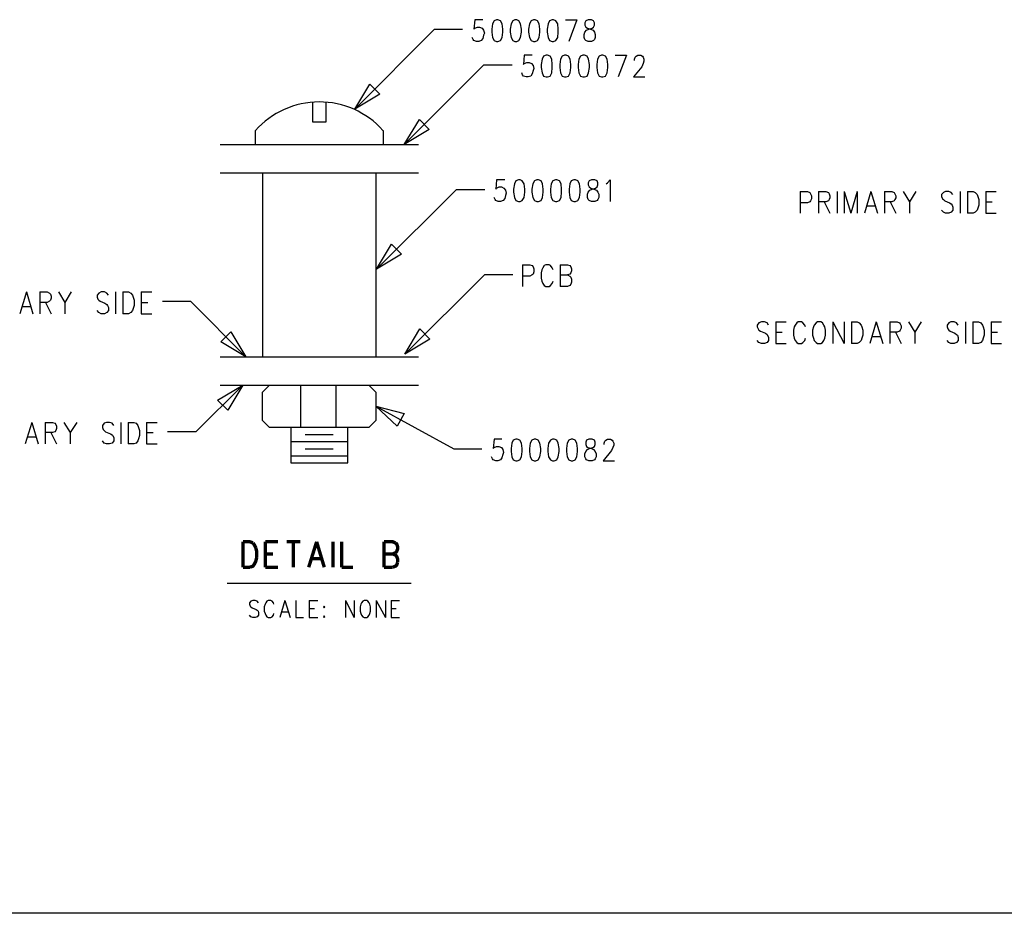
# Model space of a CAD drawing. Extents: x 11.9 to 28.1, y 10.8 to 21.2.
# Tile 22 of 53: x 19.9 to 23.4, y 10.8 to 14. Entities that reach past the tile are written whole.
import ezdxf

# ---------------------------------------------------------------- set-up
doc = ezdxf.new("R2010")
doc.units = 0
doc.header["$MEASUREMENT"] = 0
doc.layers.add('LAYNR1', color=2, linetype='Continuous')

msp = doc.modelspace()

# ---------------------------------------------------------------- linework, layer by layer
at = {"layer": 'LAYNR1', "color": 7}
for points in [[(21.525, 13.957), (21.497, 13.957), (21.494, 13.924), (21.497, 13.927), (21.506, 13.931), (21.514, 13.931), (21.523, 13.927), (21.528, 13.92), (21.531, 13.909), (21.528, 13.902), (21.525, 13.891), (21.52, 13.883), (21.511, 13.88), (21.503, 13.88), (21.494, 13.883), (21.491, 13.887), (21.488, 13.894)], [(21.818, 13.957), (21.858, 13.957)], [(21.858, 13.957), (21.829, 13.88)], [(21.073, 13.641), (21.354, 13.923)], [(21.354, 13.923), (21.454, 13.923)], [(21.7, 13.832), (21.672, 13.832), (21.669, 13.799), (21.672, 13.802), (21.681, 13.806), (21.689, 13.806), (21.698, 13.802), (21.703, 13.795), (21.706, 13.784), (21.703, 13.777), (21.7, 13.766), (21.695, 13.758), (21.686, 13.755), (21.678, 13.755), (21.669, 13.758), (21.666, 13.762), (21.663, 13.769)], [(21.993, 13.832), (22.033, 13.832)], [(22.033, 13.832), (22.004, 13.755)], [(22.061, 13.813), (22.061, 13.817), (22.064, 13.824), (22.067, 13.828), (22.073, 13.832), (22.084, 13.832), (22.09, 13.828), (22.092, 13.824), (22.095, 13.817), (22.095, 13.81), (22.092, 13.802), (22.087, 13.791), (22.058, 13.755), (22.098, 13.755)], [(21.247, 13.516), (21.529, 13.798)], [(21.529, 13.798), (21.629, 13.798)], [(20.923, 13.666), (20.923, 13.596)], [(20.972, 13.596), (20.972, 13.666)], [(20.923, 13.596), (20.972, 13.596)], [(20.722, 13.516), (20.722, 13.566)], [(21.173, 13.566), (21.173, 13.516)], [(20.597, 13.516), (21.298, 13.516)], [(20.597, 13.416), (21.298, 13.416)], [(20.747, 13.416), (20.747, 12.766)], [(21.147, 13.416), (21.147, 12.766)], [(21.603, 13.391), (21.574, 13.391), (21.571, 13.358), (21.574, 13.362), (21.583, 13.366), (21.591, 13.366), (21.6, 13.362), (21.606, 13.355), (21.608, 13.344), (21.606, 13.336), (21.603, 13.325), (21.597, 13.318), (21.588, 13.314), (21.58, 13.314), (21.571, 13.318), (21.569, 13.322), (21.566, 13.329)], [(21.961, 13.377), (21.966, 13.38), (21.975, 13.391), (21.975, 13.314)], [(21.15, 13.075), (21.432, 13.357)], [(21.432, 13.357), (21.532, 13.357)], [(22.647, 13.35), (22.647, 13.273)], [(22.647, 13.35), (22.673, 13.35), (22.681, 13.346), (22.684, 13.342), (22.687, 13.335), (22.687, 13.324), (22.684, 13.317), (22.681, 13.313), (22.673, 13.31), (22.647, 13.31)], [(22.712, 13.35), (22.712, 13.273)], [(22.712, 13.35), (22.738, 13.35), (22.747, 13.346), (22.749, 13.342), (22.752, 13.335), (22.752, 13.328), (22.749, 13.321), (22.747, 13.317), (22.738, 13.313), (22.712, 13.313)], [(22.778, 13.35), (22.778, 13.273)], [(22.803, 13.35), (22.803, 13.273)], [(22.803, 13.35), (22.826, 13.273)], [(22.849, 13.35), (22.826, 13.273)], [(22.849, 13.35), (22.849, 13.273)], [(22.897, 13.35), (22.874, 13.273)], [(22.897, 13.35), (22.92, 13.273)], [(22.945, 13.35), (22.945, 13.273)], [(22.945, 13.35), (22.971, 13.35), (22.979, 13.346), (22.982, 13.342), (22.985, 13.335), (22.985, 13.328), (22.982, 13.321), (22.979, 13.317), (22.971, 13.313), (22.945, 13.313)], [(23.011, 13.35), (23.033, 13.313), (23.033, 13.273)], [(23.056, 13.35), (23.033, 13.313)], [(23.187, 13.339), (23.181, 13.346), (23.173, 13.35), (23.161, 13.35), (23.153, 13.346), (23.147, 13.339), (23.147, 13.332), (23.15, 13.324), (23.153, 13.321), (23.158, 13.317), (23.175, 13.31), (23.181, 13.306), (23.184, 13.302), (23.187, 13.295), (23.187, 13.284), (23.181, 13.277), (23.173, 13.273), (23.161, 13.273), (23.153, 13.277), (23.147, 13.284)], [(23.212, 13.35), (23.212, 13.273)], [(23.238, 13.35), (23.238, 13.273)], [(23.238, 13.35), (23.258, 13.35), (23.266, 13.346), (23.272, 13.339), (23.275, 13.332), (23.278, 13.321), (23.278, 13.302), (23.275, 13.291), (23.272, 13.284), (23.266, 13.277), (23.258, 13.273), (23.238, 13.273)], [(23.303, 13.35), (23.303, 13.273)], [(23.303, 13.35), (23.34, 13.35)], [(22.732, 13.313), (22.752, 13.273)], [(22.883, 13.299), (22.911, 13.299)], [(22.965, 13.313), (22.985, 13.273)], [(23.303, 13.313), (23.326, 13.313)], [(23.303, 13.273), (23.34, 13.273)], [(21.666, 13.091), (21.666, 13.014)], [(21.666, 13.091), (21.691, 13.091), (21.7, 13.088), (21.703, 13.084), (21.706, 13.077), (21.706, 13.066), (21.703, 13.058), (21.7, 13.055), (21.691, 13.051), (21.666, 13.051)], [(21.774, 13.073), (21.771, 13.08), (21.765, 13.088), (21.76, 13.091), (21.748, 13.091), (21.742, 13.088), (21.737, 13.08), (21.734, 13.073), (21.731, 13.062), (21.731, 13.044), (21.734, 13.033), (21.737, 13.025), (21.742, 13.018), (21.748, 13.014), (21.76, 13.014), (21.765, 13.018), (21.771, 13.025), (21.774, 13.033)], [(21.799, 13.091), (21.799, 13.014)], [(21.799, 13.091), (21.825, 13.091), (21.833, 13.088), (21.836, 13.084), (21.839, 13.077), (21.839, 13.069), (21.836, 13.062), (21.833, 13.058), (21.825, 13.055)], [(21.25, 12.775), (21.532, 13.057)], [(21.532, 13.057), (21.632, 13.057)], [(21.799, 13.055), (21.825, 13.055), (21.833, 13.051), (21.836, 13.047), (21.839, 13.04), (21.839, 13.029), (21.836, 13.022), (21.833, 13.018), (21.825, 13.014), (21.799, 13.014)], [(19.912, 12.995), (19.889, 12.918)], [(19.912, 12.995), (19.935, 12.918)], [(19.96, 12.995), (19.96, 12.918)], [(19.96, 12.995), (19.986, 12.995), (19.994, 12.991), (19.997, 12.987), (20, 12.98), (20, 12.973), (19.997, 12.966), (19.994, 12.962), (19.986, 12.958), (19.96, 12.958)], [(20.026, 12.995), (20.048, 12.958), (20.048, 12.918)], [(20.071, 12.995), (20.048, 12.958)], [(20.202, 12.984), (20.196, 12.991), (20.188, 12.995), (20.176, 12.995), (20.168, 12.991), (20.162, 12.984), (20.162, 12.976), (20.165, 12.969), (20.168, 12.966), (20.173, 12.962), (20.19, 12.955), (20.196, 12.951), (20.199, 12.947), (20.202, 12.94), (20.202, 12.929), (20.196, 12.922), (20.188, 12.918), (20.176, 12.918), (20.168, 12.922), (20.162, 12.929)], [(20.227, 12.995), (20.227, 12.918)], [(20.253, 12.995), (20.253, 12.918)], [(20.253, 12.995), (20.273, 12.995), (20.281, 12.991), (20.287, 12.984), (20.29, 12.976), (20.293, 12.966), (20.293, 12.947), (20.29, 12.936), (20.287, 12.929), (20.281, 12.922), (20.273, 12.918), (20.253, 12.918)], [(20.318, 12.995), (20.318, 12.918)], [(20.318, 12.995), (20.355, 12.995)], [(19.98, 12.958), (20, 12.918)], [(20.318, 12.958), (20.341, 12.958)], [(20.493, 12.961), (20.393, 12.961)], [(20.688, 12.766), (20.493, 12.961)], [(19.898, 12.944), (19.926, 12.944)], [(20.318, 12.918), (20.355, 12.918)], [(22.535, 12.878), (22.53, 12.886), (22.521, 12.889), (22.51, 12.889), (22.501, 12.886), (22.495, 12.878), (22.495, 12.871), (22.498, 12.864), (22.501, 12.86), (22.507, 12.856), (22.524, 12.849), (22.53, 12.845), (22.532, 12.842), (22.535, 12.834), (22.535, 12.823), (22.53, 12.816), (22.521, 12.813), (22.51, 12.813), (22.501, 12.816), (22.495, 12.823)], [(22.561, 12.889), (22.561, 12.813)], [(22.561, 12.889), (22.598, 12.889)], [(22.666, 12.871), (22.663, 12.878), (22.657, 12.886), (22.652, 12.889), (22.64, 12.889), (22.635, 12.886), (22.629, 12.878), (22.626, 12.871), (22.623, 12.86), (22.623, 12.842), (22.626, 12.831), (22.629, 12.823), (22.635, 12.816), (22.64, 12.813), (22.652, 12.813), (22.657, 12.816), (22.663, 12.823), (22.666, 12.831)], [(22.762, 12.889), (22.762, 12.813)], [(22.762, 12.889), (22.802, 12.813)], [(22.802, 12.889), (22.802, 12.813)], [(22.828, 12.889), (22.828, 12.813)], [(22.828, 12.889), (22.848, 12.889), (22.856, 12.886), (22.862, 12.878), (22.865, 12.871), (22.868, 12.86), (22.868, 12.842), (22.865, 12.831), (22.862, 12.823), (22.856, 12.816), (22.848, 12.813), (22.828, 12.813)], [(22.916, 12.889), (22.893, 12.813)], [(22.916, 12.889), (22.939, 12.813)], [(22.964, 12.889), (22.964, 12.813)], [(22.964, 12.889), (22.99, 12.889), (22.998, 12.886), (23.001, 12.882), (23.004, 12.875), (23.004, 12.867), (23.001, 12.86), (22.998, 12.856), (22.99, 12.853), (22.964, 12.853)], [(23.03, 12.889), (23.052, 12.853), (23.052, 12.813)], [(23.075, 12.889), (23.052, 12.853)], [(23.206, 12.878), (23.2, 12.886), (23.191, 12.889), (23.18, 12.889), (23.172, 12.886), (23.166, 12.878), (23.166, 12.871), (23.169, 12.864), (23.172, 12.86), (23.177, 12.856), (23.194, 12.849), (23.2, 12.845), (23.203, 12.842), (23.206, 12.834), (23.206, 12.823), (23.2, 12.816), (23.191, 12.813), (23.18, 12.813), (23.172, 12.816), (23.166, 12.823)], [(23.231, 12.889), (23.231, 12.813)], [(23.257, 12.889), (23.257, 12.813)], [(23.257, 12.889), (23.277, 12.889), (23.285, 12.886), (23.291, 12.878), (23.294, 12.871), (23.297, 12.86), (23.297, 12.842), (23.294, 12.831), (23.291, 12.823), (23.285, 12.816), (23.277, 12.813), (23.257, 12.813)], [(23.322, 12.889), (23.322, 12.813)], [(23.322, 12.889), (23.359, 12.889)], [(22.561, 12.853), (22.583, 12.853)], [(22.984, 12.853), (23.004, 12.813)], [(23.322, 12.853), (23.345, 12.853)], [(22.561, 12.813), (22.598, 12.813)], [(22.902, 12.838), (22.93, 12.838)], [(23.322, 12.813), (23.359, 12.813)], [(20.597, 12.766), (21.298, 12.766)], [(20.677, 12.666), (20.511, 12.5)], [(20.597, 12.666), (21.298, 12.666)], [(20.747, 12.641), (20.772, 12.666)], [(20.747, 12.541), (20.747, 12.641)], [(20.772, 12.666), (21.122, 12.666)], [(20.882, 12.516), (20.882, 12.666)], [(21.007, 12.516), (21.007, 12.666)], [(21.122, 12.666), (21.147, 12.641)], [(21.147, 12.641), (21.147, 12.541)], [(21.147, 12.591), (21.423, 12.441)], [(19.931, 12.534), (19.908, 12.458)], [(19.931, 12.534), (19.954, 12.458)], [(19.979, 12.534), (19.979, 12.458)], [(19.979, 12.534), (20.005, 12.534), (20.013, 12.531), (20.016, 12.527), (20.019, 12.52), (20.019, 12.512), (20.016, 12.505), (20.013, 12.501), (20.005, 12.498), (19.979, 12.498)], [(20.045, 12.534), (20.067, 12.498), (20.067, 12.458)], [(20.09, 12.534), (20.067, 12.498)], [(20.221, 12.523), (20.215, 12.531), (20.206, 12.534), (20.195, 12.534), (20.187, 12.531), (20.181, 12.523), (20.181, 12.516), (20.184, 12.509), (20.187, 12.505), (20.192, 12.501), (20.209, 12.494), (20.215, 12.49), (20.218, 12.487), (20.221, 12.479), (20.221, 12.469), (20.215, 12.461), (20.206, 12.458), (20.195, 12.458), (20.187, 12.461), (20.181, 12.469)], [(20.246, 12.534), (20.246, 12.458)], [(20.272, 12.534), (20.272, 12.458)], [(20.272, 12.534), (20.292, 12.534), (20.3, 12.531), (20.306, 12.523), (20.309, 12.516), (20.312, 12.505), (20.312, 12.487), (20.309, 12.476), (20.306, 12.469), (20.3, 12.461), (20.292, 12.458), (20.272, 12.458)], [(20.337, 12.534), (20.337, 12.458)], [(20.337, 12.534), (20.374, 12.534)], [(20.772, 12.516), (20.747, 12.541)], [(21.147, 12.541), (21.122, 12.516)], [(19.999, 12.498), (20.019, 12.458)], [(20.337, 12.498), (20.36, 12.498)], [(20.511, 12.5), (20.411, 12.5)], [(21.122, 12.516), (20.772, 12.516)], [(20.847, 12.516), (20.847, 12.391)], [(21.048, 12.391), (21.048, 12.516)], [(19.917, 12.483), (19.945, 12.483)], [(20.847, 12.466), (21.048, 12.466)], [(20.897, 12.491), (20.997, 12.491)], [(21.593, 12.475), (21.565, 12.475), (21.562, 12.442)], [(21.633, 12.471), (21.628, 12.46), (21.625, 12.442)], [(21.642, 12.475), (21.633, 12.471)], [(21.656, 12.471), (21.647, 12.475), (21.642, 12.475)], [(21.664, 12.442), (21.662, 12.46), (21.656, 12.471)], [(21.699, 12.471), (21.693, 12.46), (21.69, 12.442)], [(21.707, 12.475), (21.699, 12.471)], [(21.721, 12.471), (21.713, 12.475), (21.707, 12.475)], [(21.73, 12.442), (21.727, 12.46), (21.721, 12.471)], [(21.764, 12.471), (21.758, 12.46), (21.755, 12.442)], [(21.772, 12.475), (21.764, 12.471)], [(21.787, 12.471), (21.778, 12.475), (21.772, 12.475)], [(21.795, 12.442), (21.792, 12.46), (21.787, 12.471)], [(21.829, 12.471), (21.824, 12.46), (21.821, 12.442)], [(21.838, 12.475), (21.829, 12.471)], [(21.852, 12.471), (21.843, 12.475), (21.838, 12.475)], [(21.86, 12.442), (21.858, 12.46), (21.852, 12.471)], [(21.892, 12.471), (21.889, 12.464), (21.889, 12.456), (21.892, 12.449), (21.897, 12.445), (21.909, 12.442)], [(21.9, 12.475), (21.892, 12.471)], [(21.92, 12.471), (21.912, 12.475), (21.9, 12.475)], [(21.903, 12.442), (21.914, 12.445), (21.92, 12.449), (21.923, 12.456), (21.923, 12.464), (21.92, 12.471)], [(21.983, 12.471), (21.985, 12.467), (21.988, 12.46), (21.988, 12.453), (21.985, 12.445), (21.98, 12.434), (21.951, 12.398), (21.991, 12.398)], [(21.954, 12.456), (21.954, 12.46), (21.957, 12.467), (21.96, 12.471)], [(21.96, 12.471), (21.966, 12.475), (21.977, 12.475), (21.983, 12.471)], [(20.337, 12.458), (20.374, 12.458)], [(20.897, 12.441), (20.997, 12.441)], [(21.423, 12.441), (21.522, 12.441)], [(21.562, 12.442), (21.565, 12.445), (21.574, 12.449), (21.582, 12.449), (21.591, 12.445), (21.596, 12.438), (21.599, 12.427), (21.596, 12.42), (21.593, 12.409), (21.588, 12.401), (21.579, 12.398), (21.571, 12.398), (21.562, 12.401), (21.559, 12.405), (21.556, 12.412)], [(21.625, 12.442), (21.625, 12.431), (21.628, 12.412)], [(21.662, 12.412), (21.664, 12.431), (21.664, 12.442)], [(21.69, 12.442), (21.69, 12.431), (21.693, 12.412)], [(21.727, 12.412), (21.73, 12.431), (21.73, 12.442)], [(21.755, 12.442), (21.755, 12.431), (21.758, 12.412)], [(21.792, 12.412), (21.795, 12.431), (21.795, 12.442)], [(21.821, 12.442), (21.821, 12.431), (21.824, 12.412)], [(21.858, 12.412), (21.86, 12.431), (21.86, 12.442)], [(21.886, 12.412), (21.886, 12.423), (21.889, 12.431), (21.895, 12.438), (21.903, 12.442)], [(21.909, 12.442), (21.917, 12.438), (21.923, 12.431), (21.926, 12.423), (21.926, 12.412)], [(20.847, 12.416), (21.048, 12.416)], [(20.847, 12.391), (21.048, 12.391)], [(21.628, 12.412), (21.633, 12.401), (21.642, 12.398), (21.647, 12.398), (21.656, 12.401), (21.662, 12.412)], [(21.693, 12.412), (21.699, 12.401), (21.707, 12.398), (21.713, 12.398), (21.721, 12.401), (21.727, 12.412)], [(21.758, 12.412), (21.764, 12.401), (21.772, 12.398), (21.778, 12.398), (21.787, 12.401), (21.792, 12.412)], [(21.824, 12.412), (21.829, 12.401), (21.838, 12.398), (21.843, 12.398), (21.852, 12.401), (21.858, 12.412)], [(21.926, 12.412), (21.923, 12.405), (21.92, 12.401), (21.912, 12.398), (21.9, 12.398), (21.892, 12.401), (21.889, 12.405), (21.886, 12.412)], [(20.622, 11.966), (21.272, 11.966)], [(20.733, 11.896), (20.728, 11.902), (20.721, 11.905), (20.712, 11.905), (20.706, 11.902), (20.701, 11.896), (20.701, 11.891)], [(20.787, 11.891), (20.785, 11.896), (20.781, 11.902), (20.776, 11.905), (20.767, 11.905), (20.762, 11.902), (20.758, 11.896), (20.756, 11.891)], [(20.826, 11.905), (20.808, 11.844)], [(20.826, 11.905), (20.844, 11.844)], [(20.865, 11.905), (20.865, 11.844)], [(20.912, 11.905), (20.912, 11.844)], [(20.912, 11.905), (20.942, 11.905)], [(21.04, 11.905), (21.04, 11.844)], [(21.04, 11.905), (21.071, 11.844)], [(21.071, 11.905), (21.071, 11.844)], [(21.106, 11.905), (21.101, 11.902), (21.096, 11.896), (21.094, 11.891)], [(21.126, 11.891), (21.124, 11.896), (21.119, 11.902), (21.115, 11.905), (21.106, 11.905)], [(21.149, 11.905), (21.149, 11.844)], [(21.149, 11.905), (21.181, 11.844)], [(21.181, 11.905), (21.181, 11.844)], [(21.201, 11.905), (21.201, 11.844)], [(21.201, 11.905), (21.231, 11.905)], [(20.701, 11.891), (20.703, 11.885), (20.706, 11.882), (20.71, 11.879), (20.724, 11.873), (20.728, 11.87), (20.731, 11.867)], [(20.731, 11.867), (20.733, 11.862), (20.733, 11.853), (20.728, 11.847), (20.721, 11.844)], [(20.756, 11.891), (20.753, 11.882), (20.753, 11.867)], [(20.753, 11.867), (20.756, 11.859), (20.758, 11.853), (20.762, 11.847), (20.767, 11.844)], [(20.912, 11.876), (20.931, 11.876)], [(21.094, 11.891), (21.092, 11.882), (21.092, 11.867)], [(21.092, 11.867), (21.094, 11.859), (21.096, 11.853), (21.101, 11.847), (21.106, 11.844)], [(21.115, 11.844), (21.119, 11.847), (21.124, 11.853), (21.126, 11.859), (21.128, 11.867)], [(21.128, 11.867), (21.128, 11.882), (21.126, 11.891)], [(21.201, 11.876), (21.219, 11.876)], [(20.712, 11.844), (20.706, 11.847), (20.701, 11.853)], [(20.721, 11.844), (20.712, 11.844)], [(20.767, 11.844), (20.776, 11.844)], [(20.776, 11.844), (20.781, 11.847), (20.785, 11.853), (20.787, 11.859)], [(20.815, 11.864), (20.837, 11.864)], [(20.865, 11.844), (20.892, 11.844)], [(20.912, 11.844), (20.942, 11.844)], [(20.965, 11.85), (20.962, 11.847), (20.965, 11.844)], [(20.965, 11.844), (20.967, 11.847), (20.965, 11.85)], [(21.106, 11.844), (21.115, 11.844)], [(21.201, 11.844), (21.231, 11.844)], [(28.093, 10.799), (11.892, 10.799)]]:
    msp.add_lwpolyline(points, dxfattribs=at)
for points in [[(21.574, 13.957), (21.565, 13.953), (21.56, 13.942), (21.557, 13.924), (21.557, 13.913), (21.56, 13.894), (21.565, 13.883), (21.574, 13.88), (21.579, 13.88), (21.588, 13.883), (21.594, 13.894), (21.596, 13.913), (21.596, 13.924), (21.594, 13.942), (21.588, 13.953), (21.579, 13.957), (21.574, 13.957)], [(21.639, 13.957), (21.631, 13.953), (21.625, 13.942), (21.622, 13.924), (21.622, 13.913), (21.625, 13.894), (21.631, 13.883), (21.639, 13.88), (21.645, 13.88), (21.653, 13.883), (21.659, 13.894), (21.662, 13.913), (21.662, 13.924), (21.659, 13.942), (21.653, 13.953), (21.645, 13.957), (21.639, 13.957)], [(21.704, 13.957), (21.696, 13.953), (21.69, 13.942), (21.687, 13.924), (21.687, 13.913), (21.69, 13.894), (21.696, 13.883), (21.704, 13.88), (21.71, 13.88), (21.719, 13.883), (21.724, 13.894), (21.727, 13.913), (21.727, 13.924), (21.724, 13.942), (21.719, 13.953), (21.71, 13.957), (21.704, 13.957)], [(21.77, 13.957), (21.761, 13.953), (21.756, 13.942), (21.753, 13.924), (21.753, 13.913), (21.756, 13.894), (21.761, 13.883), (21.77, 13.88), (21.775, 13.88), (21.784, 13.883), (21.79, 13.894), (21.792, 13.913), (21.792, 13.924), (21.79, 13.942), (21.784, 13.953), (21.775, 13.957), (21.77, 13.957)], [(21.898, 13.957), (21.889, 13.953), (21.886, 13.946), (21.886, 13.938), (21.889, 13.931), (21.895, 13.927), (21.906, 13.924), (21.915, 13.92), (21.92, 13.913), (21.923, 13.905), (21.923, 13.894), (21.92, 13.887), (21.917, 13.883), (21.909, 13.88), (21.898, 13.88), (21.889, 13.883), (21.886, 13.887), (21.883, 13.894), (21.883, 13.905), (21.886, 13.913), (21.892, 13.92), (21.9, 13.924), (21.912, 13.927), (21.917, 13.931), (21.92, 13.938), (21.92, 13.946), (21.917, 13.953), (21.909, 13.957), (21.898, 13.957)], [(21.749, 13.832), (21.74, 13.828), (21.735, 13.817), (21.732, 13.799), (21.732, 13.788), (21.735, 13.769), (21.74, 13.758), (21.749, 13.755), (21.754, 13.755), (21.763, 13.758), (21.769, 13.769), (21.771, 13.788), (21.771, 13.799), (21.769, 13.817), (21.763, 13.828), (21.754, 13.832), (21.749, 13.832)], [(21.814, 13.832), (21.806, 13.828), (21.8, 13.817), (21.797, 13.799), (21.797, 13.788), (21.8, 13.769), (21.806, 13.758), (21.814, 13.755), (21.82, 13.755), (21.828, 13.758), (21.834, 13.769), (21.837, 13.788), (21.837, 13.799), (21.834, 13.817), (21.828, 13.828), (21.82, 13.832), (21.814, 13.832)], [(21.879, 13.832), (21.871, 13.828), (21.865, 13.817), (21.862, 13.799), (21.862, 13.788), (21.865, 13.769), (21.871, 13.758), (21.879, 13.755), (21.885, 13.755), (21.894, 13.758), (21.899, 13.769), (21.902, 13.788), (21.902, 13.799), (21.899, 13.817), (21.894, 13.828), (21.885, 13.832), (21.879, 13.832)], [(21.945, 13.832), (21.936, 13.828), (21.931, 13.817), (21.928, 13.799), (21.928, 13.788), (21.931, 13.769), (21.936, 13.758), (21.945, 13.755), (21.95, 13.755), (21.959, 13.758), (21.965, 13.769), (21.967, 13.788), (21.967, 13.799), (21.965, 13.817), (21.959, 13.828), (21.95, 13.832), (21.945, 13.832)], [(21.073, 13.641), (21.126, 13.729), (21.161, 13.694), (21.073, 13.641)], [(21.247, 13.516), (21.301, 13.604), (21.336, 13.569), (21.247, 13.516)], [(21.651, 13.391), (21.642, 13.388), (21.637, 13.377), (21.634, 13.358), (21.634, 13.347), (21.637, 13.329), (21.642, 13.318), (21.651, 13.314), (21.657, 13.314), (21.665, 13.318), (21.671, 13.329), (21.674, 13.347), (21.674, 13.358), (21.671, 13.377), (21.665, 13.388), (21.657, 13.391), (21.651, 13.391)], [(21.716, 13.391), (21.708, 13.388), (21.702, 13.377), (21.699, 13.358), (21.699, 13.347), (21.702, 13.329), (21.708, 13.318), (21.716, 13.314), (21.722, 13.314), (21.731, 13.318), (21.736, 13.329), (21.739, 13.347), (21.739, 13.358), (21.736, 13.377), (21.731, 13.388), (21.722, 13.391), (21.716, 13.391)], [(21.782, 13.391), (21.773, 13.388), (21.767, 13.377), (21.765, 13.358), (21.765, 13.347), (21.767, 13.329), (21.773, 13.318), (21.782, 13.314), (21.787, 13.314), (21.796, 13.318), (21.802, 13.329), (21.804, 13.347), (21.804, 13.358), (21.802, 13.377), (21.796, 13.388), (21.787, 13.391), (21.782, 13.391)], [(21.847, 13.391), (21.838, 13.388), (21.833, 13.377), (21.83, 13.358), (21.83, 13.347), (21.833, 13.329), (21.838, 13.318), (21.847, 13.314), (21.853, 13.314), (21.861, 13.318), (21.867, 13.329), (21.87, 13.347), (21.87, 13.358), (21.867, 13.377), (21.861, 13.388), (21.853, 13.391), (21.847, 13.391)], [(21.91, 13.391), (21.901, 13.388), (21.898, 13.38), (21.898, 13.373), (21.901, 13.366), (21.907, 13.362), (21.918, 13.358), (21.927, 13.355), (21.932, 13.347), (21.935, 13.34), (21.935, 13.329), (21.932, 13.322), (21.929, 13.318), (21.921, 13.314), (21.91, 13.314), (21.901, 13.318), (21.898, 13.322), (21.895, 13.329), (21.895, 13.34), (21.898, 13.347), (21.904, 13.355), (21.912, 13.358), (21.924, 13.362), (21.929, 13.366), (21.932, 13.373), (21.932, 13.38), (21.929, 13.388), (21.921, 13.391), (21.91, 13.391)], [(21.15, 13.075), (21.203, 13.164), (21.238, 13.128), (21.15, 13.075)], [(22.708, 12.889), (22.703, 12.886), (22.697, 12.878), (22.694, 12.871), (22.691, 12.86), (22.691, 12.842), (22.694, 12.831), (22.697, 12.823), (22.703, 12.816), (22.708, 12.813), (22.72, 12.813), (22.726, 12.816), (22.731, 12.823), (22.734, 12.831), (22.737, 12.842), (22.737, 12.86), (22.734, 12.871), (22.731, 12.878), (22.726, 12.886), (22.72, 12.889), (22.708, 12.889)], [(20.688, 12.766), (20.599, 12.819), (20.635, 12.854), (20.688, 12.766)], [(21.25, 12.775), (21.303, 12.864), (21.338, 12.828), (21.25, 12.775)], [(20.677, 12.666), (20.624, 12.577), (20.588, 12.613), (20.677, 12.666)], [(21.147, 12.591), (21.247, 12.565), (21.223, 12.521), (21.147, 12.591)], [(20.965, 11.885), (20.962, 11.882), (20.965, 11.879), (20.967, 11.882), (20.965, 11.885)]]:
    msp.add_lwpolyline(points, close=True, dxfattribs=at)
msp.add_lwpolyline([(21.172, 13.566, 0.448907), (20.722, 13.565)], format="xyb", dxfattribs=at)
at = {"layer": 'LAYNR1', "color": 7, "const_width": 0.012}
for points in [[(20.678, 12.112), (20.678, 12.022)], [(20.678, 12.112), (20.702, 12.112), (20.713, 12.108)], [(20.713, 12.108), (20.719, 12.099), (20.723, 12.091)], [(20.757, 12.112), (20.757, 12.022)], [(20.757, 12.112), (20.801, 12.112)], [(20.832, 12.112), (20.88, 12.112)], [(20.856, 12.112), (20.856, 12.022)], [(20.938, 12.112), (20.91, 12.022)], [(20.938, 12.112), (20.965, 12.022)], [(20.996, 12.112), (20.996, 12.022)], [(21.026, 12.112), (21.026, 12.022)], [(21.176, 12.112), (21.176, 12.022)], [(21.176, 12.112), (21.207, 12.112), (21.217, 12.108)], [(21.217, 12.108), (21.221, 12.104), (21.224, 12.095), (21.224, 12.086), (21.221, 12.078), (21.217, 12.073)], [(20.723, 12.091), (20.726, 12.078), (20.726, 12.056)], [(21.217, 12.073), (21.207, 12.069)], [(20.726, 12.056), (20.723, 12.043), (20.719, 12.035), (20.713, 12.026), (20.702, 12.022)], [(20.757, 12.069), (20.784, 12.069)], [(20.921, 12.052), (20.955, 12.052)], [(21.176, 12.069), (21.207, 12.069), (21.217, 12.065), (21.221, 12.06), (21.224, 12.052), (21.224, 12.039)], [(21.224, 12.039), (21.221, 12.03), (21.217, 12.026), (21.207, 12.022)], [(20.702, 12.022), (20.678, 12.022)], [(20.757, 12.022), (20.801, 12.022)], [(21.026, 12.022), (21.067, 12.022)], [(21.207, 12.022), (21.176, 12.022)]]:
    msp.add_lwpolyline(points, dxfattribs=at)

doc.saveas('drawing.dxf')
